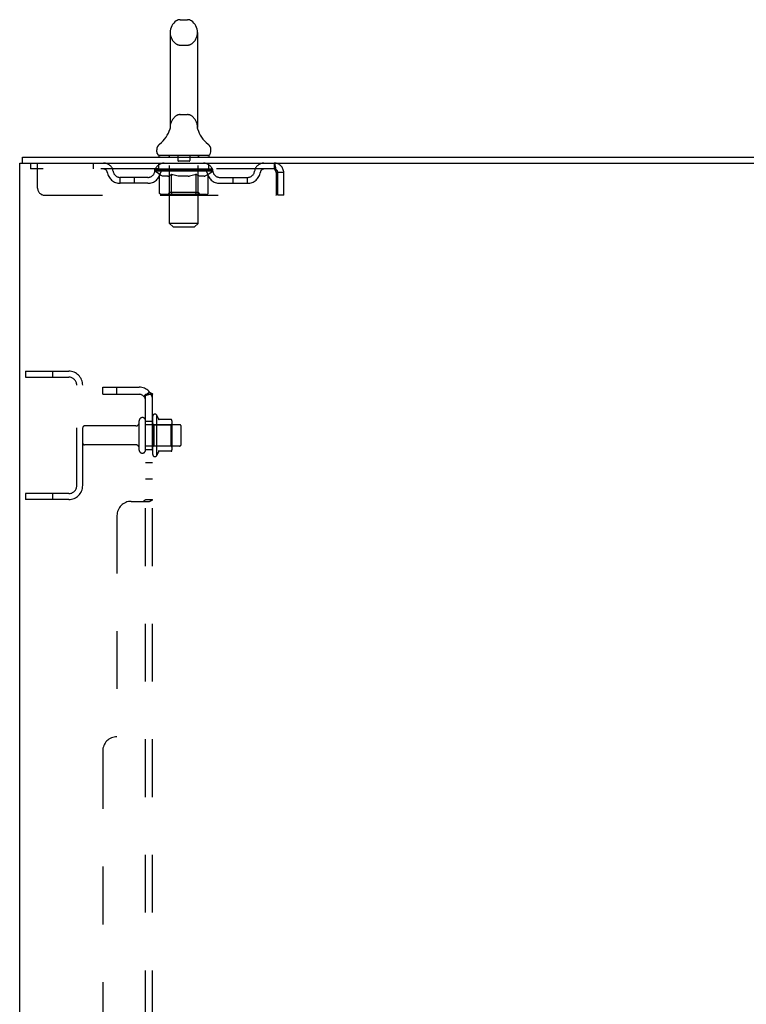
# Model space of a CAD drawing. Header units: inches. Extents: x 0 to 184, y 0 to 119.
# Tile 3 of 113: x 18 to 31, y 60 to 77. Entities that reach past the tile are written whole.
import ezdxf

# ---------------------------------------------------------------- set-up
doc = ezdxf.new("R2010")
doc.units = ezdxf.units.IN
doc.header["$LTSCALE"] = 10.121375
doc.header["$MEASUREMENT"] = 0
doc.linetypes.add('HIDDEN', pattern=[0.2, 0.1, -0.1])
doc.layers.get('0').update_dxf_attribs({"linetype": 'CONTINUOUS'})
doc.layers.add('DEFAULT_2', color=8, linetype='HIDDEN')
doc.layers.add('SUBPANEL', color=7, linetype='CONTINUOUS')

msp = doc.modelspace()

# ---------------------------------------------------------------- linework, layer by layer
at = {"color": 7, "linetype": 'Continuous'}
for p, q in [((21.12, 76.844), (21.248, 76.844)), ((20.943, 76.621), (20.943, 74.958)), ((21.426, 76.621), (21.426, 74.958)), ((20.937, 74.914), (20.937, 74.914)), ((20.942, 74.935), (20.941, 74.934)), ((20.941, 74.934), (20.941, 74.933)), ((20.941, 74.933), (20.941, 74.932)), ((20.941, 74.932), (20.941, 74.931)), ((20.941, 74.929), (20.941, 74.928)), ((20.942, 74.939), (20.942, 74.938)), ((20.942, 74.938), (20.942, 74.937)), ((20.942, 74.937), (20.942, 74.936)), ((20.942, 74.936), (20.942, 74.935)), ((20.943, 74.958), (20.943, 74.954)), ((21.426, 74.954), (21.426, 74.958)), ((21.426, 74.953), (21.426, 74.954)), ((21.428, 74.929), (21.427, 74.93)), ((21.428, 74.927), (21.428, 74.928)), ((21.431, 74.914), (21.431, 74.915)), ((21.431, 74.914), (21.431, 74.914)), ((20.709, 74.526), (20.709, 74.564)), ((21.659, 74.526), (21.659, 74.564)), ((18.361, 74.332), (18.361, 74.436)), ((20.747, 74.466), (20.747, 74.436)), ((21.622, 74.466), (20.747, 74.466)), ((21.622, 74.466), (21.622, 74.436))]:
    msp.add_line(p, q, dxfattribs=at)
at = {"color": 3, "linetype": 'Continuous'}
for p, q in [((18.361, 74.436), (36.12, 74.436)), ((18.309, 6.54), (18.309, 74.332)), ((18.309, 74.332), (36.115, 74.332))]:
    msp.add_line(p, q, dxfattribs=at)
at = {"color": 7, "linetype": 'Continuous'}
for points in [[(20.941, 74.928), (20.94, 74.928), (20.94, 74.927)], [(20.941, 74.931), (20.941, 74.93), (20.941, 74.929)], [(20.943, 74.948), (20.943, 74.948), (20.943, 74.947), (20.943, 74.946), (20.943, 74.946), (20.943, 74.945), (20.943, 74.945), (20.943, 74.944), (20.942, 74.943), (20.942, 74.943), (20.942, 74.942), (20.942, 74.942), (20.942, 74.941), (20.942, 74.941), (20.942, 74.94), (20.942, 74.939), (20.942, 74.939)], [(20.943, 74.954), (20.943, 74.953), (20.943, 74.952), (20.943, 74.952), (20.943, 74.951), (20.943, 74.95), (20.943, 74.95), (20.943, 74.949), (20.943, 74.948)], [(21.427, 74.93), (21.427, 74.931), (21.427, 74.932), (21.427, 74.932), (21.427, 74.933), (21.427, 74.933), (21.427, 74.934), (21.427, 74.934), (21.427, 74.935), (21.427, 74.935), (21.427, 74.936), (21.426, 74.937), (21.426, 74.937), (21.426, 74.938), (21.426, 74.938), (21.426, 74.939), (21.426, 74.94), (21.426, 74.94), (21.426, 74.941), (21.426, 74.942), (21.426, 74.942), (21.426, 74.943), (21.426, 74.943), (21.426, 74.944), (21.426, 74.945), (21.426, 74.945), (21.426, 74.946), (21.426, 74.947), (21.426, 74.948), (21.426, 74.948), (21.426, 74.949), (21.426, 74.95), (21.426, 74.95), (21.426, 74.951), (21.426, 74.952), (21.426, 74.953)], [(21.428, 74.927), (21.428, 74.928), (21.428, 74.929)]]:
    msp.add_lwpolyline(points, dxfattribs=at)
for centre, radius, start, end in [((21.184, 76.621), 0.241, 123.1848, 180), ((21.12, 76.719), 0.125, 90, 123.1848), ((21.248, 76.719), 0.125, 56.8152, 90), ((21.184, 76.621), 0.241, 0, 56.8152), ((20.46, 75.065), 0.5, 306.7414, 344.6791), ((21.908, 75.065), 0.5, 195.3209, 233.2586), ((20.834, 74.564), 0.125, 126.7414, 180), ((20.769, 74.526), 0.06, 180, 270), ((21.599, 74.526), 0.06, 270, 360), ((21.534, 74.564), 0.125, 0, 53.2586)]:
    msp.add_arc(centre, radius, start, end, dxfattribs=at)
at = {"layer": 'DEFAULT_2', "color": 8, "linetype": 'HIDDEN'}
for p, q in [((21.12, 76.399), (21.248, 76.399)), ((21.12, 75.181), (21.248, 75.181)), ((20.937, 74.914), (20.937, 74.914)), ((20.937, 74.914), (20.937, 74.914)), ((20.937, 74.913), (20.937, 74.914)), ((20.942, 74.934), (20.941, 74.934)), ((20.941, 74.933), (20.941, 74.933)), ((20.941, 74.932), (20.941, 74.932)), ((20.941, 74.931), (20.941, 74.931)), ((20.941, 74.93), (20.941, 74.93)), ((20.941, 74.929), (20.941, 74.929)), ((20.942, 74.943), (20.942, 74.943)), ((20.942, 74.939), (20.942, 74.939)), ((20.942, 74.938), (20.942, 74.938)), ((20.942, 74.937), (20.942, 74.937)), ((20.942, 74.936), (20.942, 74.936)), ((20.942, 74.935), (20.942, 74.935)), ((20.943, 74.953), (20.943, 74.952)), ((20.943, 74.949), (20.943, 74.949)), ((20.943, 74.948), (20.943, 74.948)), ((20.943, 74.948), (20.943, 74.948)), ((20.943, 74.947), (20.943, 74.947)), ((20.943, 74.946), (20.943, 74.946)), ((20.943, 74.946), (20.943, 74.946)), ((20.943, 74.945), (20.943, 74.945)), ((20.943, 74.945), (20.943, 74.945)), ((20.943, 74.944), (20.943, 74.944)), ((21.426, 74.954), (21.426, 74.954)), ((21.426, 74.952), (21.426, 74.952)), ((21.426, 74.95), (21.426, 74.95)), ((21.426, 74.947), (21.426, 74.948)), ((21.426, 74.947), (21.426, 74.947)), ((21.426, 74.945), (21.426, 74.945)), ((21.426, 74.938), (21.426, 74.938)), ((21.427, 74.931), (21.427, 74.931)), ((21.427, 74.93), (21.427, 74.93)), ((20.927, 74.466), (20.927, 74.436)), ((20.935, 73.276), (20.935, 74.436)), ((21.079, 74.456), (21.079, 74.376)), ((21.279, 74.366), (21.089, 74.366)), ((21.289, 74.456), (21.289, 74.376)), ((21.433, 73.276), (21.433, 74.436)), ((21.442, 74.466), (21.442, 74.436)), ((18.497, 74.332), (18.497, 74.228)), ((22.767, 74.228), (18.497, 74.228)), ((18.622, 73.894), (18.622, 74.332)), ((19.597, 74.332), (19.597, 74.228)), ((20.678, 74.191), (20.678, 74.228)), ((20.757, 74.135), (20.678, 74.191)), ((21.69, 74.191), (20.678, 74.191)), ((20.686, 74.223), (20.686, 74.228)), ((20.693, 74.22), (20.693, 74.223)), ((20.693, 74.22), (21.676, 74.22)), ((20.7, 74.22), (20.7, 74.223)), ((20.7, 74.22), (20.7, 74.223)), ((20.708, 74.223), (20.708, 74.228)), ((20.721, 74.22), (20.721, 74.223)), ((20.723, 74.22), (20.723, 74.223)), ((20.746, 74.223), (20.746, 74.228)), ((20.747, 74.228), (20.747, 74.332)), ((20.757, 74.22), (20.757, 74.223)), ((20.759, 74.22), (20.759, 74.223)), ((20.923, 74.222), (20.762, 74.222)), ((20.796, 74.223), (20.796, 74.228)), ((20.797, 74.22), (20.797, 74.222)), ((20.798, 74.22), (20.798, 74.222)), ((20.8, 74.22), (20.8, 74.222)), ((20.806, 74.22), (20.806, 74.223)), ((20.806, 74.22), (20.806, 74.222)), ((20.809, 74.22), (20.809, 74.223)), ((20.812, 74.22), (20.812, 74.223)), ((20.815, 74.22), (20.815, 74.222)), ((20.826, 74.22), (20.826, 74.222)), ((20.841, 74.22), (20.841, 74.225)), ((20.841, 74.22), (20.841, 74.222)), ((20.858, 74.22), (20.858, 74.222)), ((20.858, 74.22), (20.858, 74.222)), ((20.859, 74.223), (20.859, 74.228)), ((20.867, 74.22), (20.867, 74.223)), ((20.87, 74.22), (20.87, 74.223)), ((20.877, 74.22), (20.877, 74.222)), ((20.886, 74.22), (20.886, 74.226)), ((20.899, 74.22), (20.899, 74.222)), ((20.901, 74.22), (20.901, 74.222)), ((20.923, 74.22), (20.923, 74.222)), ((20.976, 74.222), (20.927, 74.222)), ((20.931, 74.223), (20.931, 74.228)), ((20.934, 73.814), (20.934, 74.188)), ((20.936, 74.22), (20.936, 74.223)), ((20.94, 74.22), (20.94, 74.223)), ((20.945, 74.22), (20.945, 74.227)), ((20.948, 74.22), (20.948, 74.222)), ((20.957, 74.22), (20.957, 74.222)), ((20.976, 74.22), (20.976, 74.222)), ((21.036, 74.222), (20.989, 74.222)), ((21.005, 74.22), (21.005, 74.222)), ((21.011, 74.223), (21.011, 74.228)), ((21.014, 74.22), (21.014, 74.223)), ((21.016, 74.22), (21.016, 74.227)), ((21.018, 74.22), (21.018, 74.223)), ((21.024, 74.22), (21.024, 74.223)), ((21.036, 74.22), (21.036, 74.222)), ((21.101, 74.222), (21.057, 74.222)), ((21.068, 74.22), (21.068, 74.222)), ((21.093, 74.222), (21.184, 74.228)), ((21.096, 74.223), (21.096, 74.228)), ((21.097, 74.228), (21.096, 74.228)), ((21.097, 74.223), (21.097, 74.228)), ((21.097, 74.22), (21.097, 74.223)), ((21.1, 74.22), (21.1, 74.223)), ((21.101, 74.22), (21.101, 74.223)), ((21.101, 74.22), (21.101, 74.222)), ((21.167, 74.222), (21.129, 74.222)), ((21.133, 74.22), (21.133, 74.222)), ((21.168, 74.22), (21.168, 74.222)), ((21.182, 74.223), (21.182, 74.223)), ((21.182, 74.22), (21.182, 74.223)), ((21.182, 74.22), (21.182, 74.223)), ((21.184, 74.223), (21.184, 74.228)), ((21.184, 74.228), (21.276, 74.222)), ((21.186, 74.22), (21.186, 74.223)), ((21.186, 74.22), (21.186, 74.223)), ((21.186, 74.223), (21.186, 74.223)), ((21.201, 74.22), (21.201, 74.222)), ((21.201, 74.222), (21.239, 74.222)), ((21.235, 74.22), (21.235, 74.222)), ((21.267, 74.22), (21.267, 74.223)), ((21.268, 74.22), (21.268, 74.222)), ((21.268, 74.222), (21.311, 74.222)), ((21.269, 74.22), (21.269, 74.223)), ((21.272, 74.223), (21.272, 74.228)), ((21.272, 74.223), (21.272, 74.228)), ((21.272, 74.228), (21.272, 74.228)), ((21.272, 74.22), (21.272, 74.223)), ((21.301, 74.22), (21.301, 74.222)), ((21.332, 74.22), (21.332, 74.222)), ((21.332, 74.222), (21.379, 74.222)), ((21.344, 74.22), (21.344, 74.223)), ((21.35, 74.22), (21.35, 74.223)), ((21.352, 74.22), (21.352, 74.227)), ((21.354, 74.22), (21.354, 74.223)), ((21.357, 74.223), (21.357, 74.228)), ((21.363, 74.22), (21.363, 74.222)), ((21.392, 74.22), (21.392, 74.222)), ((21.392, 74.222), (21.441, 74.222)), ((21.411, 74.22), (21.411, 74.222)), ((21.42, 74.22), (21.42, 74.222)), ((21.423, 74.22), (21.423, 74.227)), ((21.428, 74.22), (21.428, 74.223)), ((21.432, 74.22), (21.432, 74.223)), ((21.434, 73.814), (21.434, 74.188)), ((21.437, 74.223), (21.437, 74.228)), ((21.445, 74.22), (21.445, 74.222)), ((21.445, 74.222), (21.69, 74.222)), ((21.467, 74.22), (21.467, 74.222)), ((21.47, 74.22), (21.47, 74.222)), ((21.482, 74.22), (21.482, 74.226)), ((21.491, 74.22), (21.491, 74.222)), ((21.498, 74.22), (21.498, 74.223)), ((21.502, 74.22), (21.502, 74.223)), ((21.51, 74.223), (21.51, 74.228)), ((21.511, 74.22), (21.511, 74.222)), ((21.511, 74.22), (21.511, 74.222)), ((21.527, 74.22), (21.527, 74.225)), ((21.527, 74.22), (21.527, 74.222)), ((21.542, 74.22), (21.542, 74.222)), ((21.553, 74.22), (21.553, 74.222)), ((21.557, 74.22), (21.557, 74.223)), ((21.559, 74.22), (21.559, 74.223)), ((21.562, 74.22), (21.562, 74.223)), ((21.562, 74.22), (21.562, 74.222)), ((21.568, 74.22), (21.568, 74.222)), ((21.57, 74.22), (21.57, 74.222)), ((21.571, 74.22), (21.571, 74.222)), ((21.572, 74.223), (21.572, 74.228)), ((21.593, 74.225), (21.689, 74.226)), ((21.593, 74.222), (21.593, 74.225)), ((21.609, 74.22), (21.609, 74.223)), ((21.611, 74.22), (21.611, 74.223)), ((21.613, 74.136), (21.69, 74.191)), ((21.622, 74.228), (21.622, 74.332)), ((21.623, 74.223), (21.623, 74.228)), ((21.645, 74.22), (21.645, 74.223)), ((21.647, 74.22), (21.647, 74.223)), ((21.66, 74.223), (21.66, 74.228)), ((21.668, 74.22), (21.668, 74.223)), ((21.669, 74.22), (21.669, 74.223)), ((21.676, 74.22), (21.676, 74.223)), ((21.683, 74.223), (21.683, 74.228)), ((21.689, 74.222), (21.689, 74.226)), ((21.69, 74.191), (21.69, 74.223)), ((22.767, 74.332), (22.767, 74.228)), ((22.77, 74.228), (22.767, 74.228)), ((20.07, 73.977), (20.07, 74.081)), ((20.553, 74.081), (20.07, 74.081)), ((20.32, 73.977), (20.32, 74.081)), ((20.757, 73.811), (20.757, 74.135)), ((20.757, 74.135), (20.769, 74.128)), ((20.78, 74.121), (20.768, 74.128)), ((20.79, 74.115), (20.779, 74.121)), ((20.801, 74.11), (20.79, 74.115)), ((20.812, 74.105), (20.801, 74.11)), ((20.823, 74.101), (20.812, 74.105)), ((20.906, 74.101), (20.823, 74.101)), ((20.906, 74.101), (20.916, 74.105)), ((20.927, 74.11), (20.916, 74.105)), ((20.938, 74.115), (20.927, 74.11)), ((20.949, 74.121), (20.938, 74.115)), ((20.96, 74.128), (20.949, 74.121)), ((20.971, 74.135), (20.96, 74.128)), ((20.971, 73.811), (20.971, 74.135)), ((20.971, 74.135), (20.994, 74.128)), ((21.017, 74.121), (20.994, 74.128)), ((21.039, 74.115), (21.017, 74.121)), ((21.061, 74.11), (21.039, 74.115)), ((21.083, 74.105), (21.061, 74.11)), ((21.105, 74.101), (21.083, 74.105)), ((21.263, 74.101), (21.105, 74.101)), ((21.263, 74.101), (21.286, 74.105)), ((21.308, 74.11), (21.285, 74.105)), ((21.33, 74.115), (21.308, 74.11)), ((21.353, 74.121), (21.33, 74.115)), ((21.376, 74.128), (21.353, 74.121)), ((21.399, 74.136), (21.376, 74.128)), ((21.399, 73.811), (21.399, 74.136)), ((21.399, 74.136), (21.411, 74.128)), ((21.423, 74.121), (21.411, 74.128)), ((21.434, 74.115), (21.422, 74.121)), ((21.446, 74.11), (21.434, 74.115)), ((21.457, 74.105), (21.445, 74.11)), ((21.468, 74.101), (21.457, 74.105)), ((21.543, 74.101), (21.468, 74.101)), ((21.543, 74.101), (21.555, 74.105)), ((21.566, 74.11), (21.555, 74.105)), ((21.578, 74.115), (21.566, 74.11)), ((21.589, 74.121), (21.578, 74.115)), ((21.601, 74.128), (21.589, 74.121)), ((21.613, 74.136), (21.601, 74.128)), ((21.613, 73.811), (21.613, 74.136)), ((21.816, 74.081), (22.299, 74.081)), ((22.049, 73.977), (22.049, 74.081)), ((22.299, 73.977), (22.299, 74.081)), ((22.8, 74.165), (22.8, 73.769)), ((22.83, 73.769), (22.83, 74.165)), ((22.934, 74.165), (22.83, 74.165)), ((22.934, 73.769), (22.934, 74.165)), ((20.553, 73.977), (20.07, 73.977)), ((21.816, 73.977), (22.299, 73.977)), ((18.747, 73.769), (22.8, 73.769)), ((21.579, 73.782), (20.792, 73.782)), ((20.934, 73.814), (20.902, 73.782)), ((21.434, 73.814), (20.934, 73.814)), ((20.98, 73.785), (20.978, 73.787)), ((20.984, 73.783), (20.982, 73.784)), ((20.986, 73.782), (20.984, 73.783)), ((20.988, 73.782), (20.986, 73.782)), ((21.434, 73.814), (21.466, 73.782)), ((22.934, 73.769), (22.83, 73.769)), ((20.995, 73.216), (20.935, 73.276)), ((21.433, 73.276), (20.935, 73.276)), ((20.995, 73.216), (21.373, 73.216)), ((21.373, 73.216), (21.433, 73.276)), ((18.413, 70.686), (18.413, 70.582)), ((18.413, 70.686), (19.167, 70.686)), ((18.413, 70.582), (19.167, 70.582)), ((18.883, 70.686), (18.883, 70.582)), ((19.309, 68.682), (19.309, 70.439)), ((19.413, 68.682), (19.413, 70.439)), ((20.638, 69.895), (20.638, 69.227)), ((20.708, 69.917), (20.708, 69.205)), ((20.341, 69.726), (19.443, 69.726)), ((20.403, 69.303), (20.403, 69.818)), ((20.513, 69.303), (20.513, 69.818)), ((21.108, 69.748), (20.513, 69.748)), ((20.658, 69.744), (20.638, 69.764)), ((20.658, 69.744), (20.658, 69.377)), ((20.658, 69.744), (20.954, 69.744)), ((20.964, 69.838), (20.736, 69.838)), ((20.954, 69.744), (20.974, 69.764)), ((20.954, 69.744), (20.954, 69.377)), ((20.974, 69.817), (20.974, 69.305)), ((21.138, 69.403), (21.138, 69.718)), ((20.341, 69.396), (19.443, 69.396)), ((21.108, 69.373), (20.513, 69.373)), ((20.658, 69.377), (20.638, 69.357)), ((20.658, 69.377), (20.954, 69.377)), ((20.954, 69.377), (20.974, 69.357)), ((20.964, 69.283), (20.736, 69.283)), ((18.413, 68.54), (18.413, 68.436)), ((19.167, 68.54), (18.413, 68.54)), ((18.883, 68.54), (18.883, 68.436)), ((19.167, 68.436), (18.413, 68.436))]:
    msp.add_line(p, q, dxfattribs=at)
for points in [[(21.428, 74.928), (21.428, 74.929), (21.428, 74.929)], [(22.767, 74.332), (22.77, 74.331), (22.772, 74.328), (22.774, 74.323), (22.777, 74.315), (22.779, 74.306), (22.781, 74.296), (22.784, 74.283), (22.786, 74.269), (22.788, 74.254), (22.791, 74.237), (22.793, 74.22), (22.795, 74.202), (22.798, 74.184), (22.8, 74.165)], [(22.77, 74.228), (22.772, 74.226), (22.774, 74.224), (22.777, 74.222), (22.779, 74.218), (22.781, 74.214), (22.784, 74.21), (22.786, 74.204), (22.788, 74.198), (22.791, 74.192), (22.793, 74.186), (22.795, 74.179), (22.798, 74.172), (22.8, 74.165)], [(20.792, 73.782), (20.787, 73.782), (20.783, 73.783), (20.779, 73.784), (20.775, 73.785), (20.772, 73.787), (20.768, 73.79), (20.765, 73.792), (20.763, 73.796), (20.76, 73.799), (20.759, 73.803), (20.758, 73.807), (20.757, 73.811)], [(20.972, 73.803), (20.971, 73.807), (20.971, 73.811)], [(20.973, 73.799), (20.972, 73.803), (20.971, 73.807), (20.971, 73.811)], [(20.982, 73.784), (20.98, 73.785), (20.978, 73.787), (20.977, 73.79), (20.975, 73.792), (20.974, 73.796), (20.973, 73.799)], [(20.977, 73.79), (20.975, 73.792), (20.974, 73.796)], [(21.382, 73.782), (21.384, 73.782), (21.386, 73.783), (21.388, 73.784), (21.39, 73.785), (21.392, 73.787), (21.394, 73.79), (21.395, 73.792), (21.396, 73.796), (21.398, 73.799), (21.398, 73.803), (21.399, 73.807), (21.399, 73.811)], [(21.579, 73.782), (21.583, 73.782), (21.587, 73.783), (21.591, 73.784), (21.595, 73.785), (21.599, 73.787), (21.602, 73.79), (21.605, 73.792), (21.608, 73.796), (21.61, 73.799), (21.612, 73.803), (21.613, 73.807), (21.613, 73.811)]]:
    msp.add_lwpolyline(points, dxfattribs=at)
for centre, radius, start, end in [((21.184, 76.621), 0.241, 180, 236.8152), ((21.184, 76.621), 0.241, 303.1848, 360), ((21.12, 76.524), 0.125, 236.8152, 270), ((21.248, 76.524), 0.125, 270, 303.1848), ((21.184, 74.958), 0.241, 123.1848, 180), ((21.12, 75.056), 0.125, 90, 123.1848), ((21.248, 75.056), 0.125, 56.8152, 90), ((21.184, 74.958), 0.241, 0, 56.8152), ((20.905, 74.436), 0.03, 0, 90), ((21.069, 74.456), 0.01, 0, 90), ((21.089, 74.376), 0.01, 180, 270), ((21.279, 74.376), 0.01, 270, 360), ((21.299, 74.456), 0.01, 90, 180), ((21.463, 74.436), 0.03, 90, 180), ((19.78, 74.165), 0.167, 8.0716, 90), ((19.781, 74.165), 0.0625, 7.9863, 90), ((20.07, 74.206), 0.125, 188.0716, 270), ((20.553, 74.206), 0.125, 270, 351.9284), ((20.842, 74.165), 0.167, 90, 171.9284), ((20.841, 74.165), 0.0625, 90, 172.0137), ((20.902, 74.188), 0.0318, 0, 90), ((21.466, 74.188), 0.0318, 90, 180), ((21.527, 74.165), 0.167, 8.0716, 90), ((21.527, 74.165), 0.0625, 7.9863, 90), ((21.816, 74.206), 0.125, 188.0716, 270), ((22.299, 74.206), 0.125, 270, 351.9284), ((22.588, 74.165), 0.167, 90, 171.9284), ((22.587, 74.165), 0.0625, 90, 172.0137), ((22.767, 74.165), 0.167, 0, 90), ((22.767, 74.165), 0.063, 0, 90), ((20.07, 74.206), 0.229, 187.9863, 270), ((20.553, 74.206), 0.229, 270, 352.0137), ((21.816, 74.206), 0.229, 187.9863, 270), ((22.299, 74.206), 0.229, 270, 352.0137), ((18.747, 73.894), 0.125, 180, 270), ((19.167, 70.439), 0.246, 0, 90), ((19.167, 70.439), 0.142, 0, 90), ((20.458, 69.818), 0.055, 360, 180), ((20.677, 69.895), 0.0384, 34.4497, 180), ((20.108, 69.561), 0.698, 23.9679, 30.6631), ((19.443, 69.696), 0.03, 90, 180), ((20.341, 69.788), 0.0625, 270, 360), ((20.755, 69.848), 0.01, 203.9679, 270), ((20.964, 69.828), 0.01, 5.1938, 90), ((20.833, 69.817), 0.141, 0, 5.2081), ((21.108, 69.718), 0.03, 360, 90), ((19.443, 69.426), 0.03, 180, 270), ((20.341, 69.333), 0.0625, 0, 90), ((21.108, 69.403), 0.03, 270, 0), ((20.458, 69.303), 0.055, 180, 0), ((20.677, 69.227), 0.0384, 180, 325.5503), ((20.108, 69.561), 0.698, 329.3369, 336.0321), ((20.755, 69.273), 0.01, 90, 156.0321), ((20.964, 69.293), 0.01, 270, 354.8062), ((20.833, 69.305), 0.141, 354.7919, 360), ((19.167, 68.682), 0.246, 270, 360), ((19.167, 68.682), 0.142, 270, 360)]:
    msp.add_arc(centre, radius, start, end, dxfattribs=at)
for centre, major_axis, ratio, start_param, end_param in [((21.184, 74.228), (0.506, 0.005), 0.05963, 2.96643, 3.140963), ((20.662, 74.218), (0.158, 0), 0.060556, 0.430652, 1.470503), ((21.184, 74.228), (0.506, 0), 0.060556, -3.141593, -2.96706), ((20.662, 74.213), (0.158, 0.002), 0.05963, 1.376596, 1.469874), ((21.184, 74.228), (0.506, 0.011), 0.05688, 2.791345, 2.965878), ((20.643, 74.218), (0.158, 0.002), 0.05963, 0.25549, 1.295341), ((20.697, 74.218), (0.158, -0.002), 0.05963, 0.605815, 1.645666), ((21.184, 74.228), (0.506, -0.005), 0.05963, -2.96643, -2.791898), ((20.697, 74.213), (0.158, 0), 0.060556, 1.551758, 1.645036), ((20.643, 74.213), (0.158, 0.003), 0.05688, 1.20151, 1.294789), ((20.698, 74.215), (0.131, 0.001), 0.05963, 1.065228, 1.614276), ((20.683, 74.215), (0.131, 0.003), 0.05688, 0.890143, 1.43919), ((20.729, 74.215), (0.131, 0), 0.060556, 1.240391, 1.789438), ((21.184, 74.228), (0.506, 0.015), 0.052395, 2.616403, 2.790936), ((20.64, 74.218), (0.158, 0.003), 0.05688, 0.080405, 1.120256), ((20.747, 74.218), (0.158, -0.003), 0.05688, 0.7809, 1.820751), ((21.184, 74.228), (0.506, -0.011), 0.05688, -2.791345, -2.616812), ((20.747, 74.213), (0.158, -0.002), 0.05963, 1.72692, 1.820198), ((20.64, 74.213), (0.158, 0.005), 0.052395, 1.026568, 1.119847), ((20.682, 74.215), (0.131, 0.004), 0.052395, 0.715201, 1.264248), ((20.773, 74.215), (0.131, -0.001), 0.05963, 1.415553, 1.9646), ((21.184, 74.228), (0.506, 0.02), 0.046319, 2.441654, 2.616187), ((20.811, 74.218), (0.158, -0.005), 0.052395, 0.955842, 1.995693), ((21.184, 74.228), (0.506, -0.015), 0.052395, -2.616403, -2.44187), ((20.653, 74.218), (0.158, 0.005), 0.052395, -0.094537, 0.945314), ((20.811, 74.213), (0.158, -0.003), 0.05688, 1.902006, 1.995284), ((20.653, 74.213), (0.158, 0.006), 0.046319, 0.851819, 0.945098), ((20.697, 74.215), (0.131, 0.005), 0.046319, 0.540452, 1.089499), ((20.83, 74.215), (0.131, -0.003), 0.05688, 1.590638, 2.139686), ((21.184, 74.228), (0.506, 0.024), 0.038841, 2.267123, 2.441656), ((20.886, 74.218), (0.158, -0.006), 0.046319, 1.130591, 2.170442), ((20.683, 74.218), (0.158, 0.006), 0.046319, -0.269286, 0.770565), ((21.184, 74.228), (0.506, -0.02), 0.046319, -2.441654, -2.267121), ((20.886, 74.213), (0.158, -0.005), 0.052395, 2.076947, 2.170226), ((20.683, 74.213), (0.158, 0.007), 0.038841, 0.677289, 0.770567), ((20.726, 74.215), (0.131, 0.006), 0.038841, 0.365921, 0.914969), ((20.898, 74.215), (0.131, -0.004), 0.052395, 1.76558, 2.314627), ((21.184, 74.228), (0.506, 0.027), 0.030195, 2.09281, 2.267343), ((20.969, 74.218), (0.158, -0.007), 0.038841, 1.305122, 2.344973), ((20.728, 74.218), (0.158, 0.007), 0.038841, -0.443817, 0.596034), ((21.184, 74.228), (0.506, -0.024), 0.038841, -2.267123, -2.092591), ((20.969, 74.213), (0.158, -0.006), 0.046319, 2.251696, 2.344975), ((20.728, 74.213), (0.158, 0.008), 0.030195, 0.502975, 0.596254), ((20.77, 74.215), (0.131, 0.007), 0.030195, 0.191608, 0.740655), ((20.974, 74.215), (0.131, -0.005), 0.046319, 1.940329, 2.489376), ((20.787, 74.218), (0.158, 0.008), 0.030195, -0.61813, 0.421721), ((21.184, 74.228), (0.506, 0.029), 0.020645, 1.918687, 2.09322), ((21.06, 74.218), (0.158, -0.008), 0.030195, 1.479435, 2.519286), ((21.184, 74.228), (0.506, -0.027), 0.030195, -2.09281, -1.918277), ((21.06, 74.213), (0.158, -0.007), 0.038841, 2.426227, 2.519505), ((20.787, 74.213), (0.158, 0.009), 0.020645, 0.328852, 0.422131), ((20.826, 74.215), (0.131, 0.007), 0.020645, 0.017485, 0.566532), ((21.057, 74.215), (0.131, -0.006), 0.038841, 2.11486, 2.663907), ((20.858, 74.218), (0.158, 0.009), 0.020645, -0.792253, 0.247598), ((21.184, 74.228), (0.506, 0.03), 0.010478, 1.744704, 1.919237), ((21.154, 74.218), (0.158, -0.009), 0.020645, 1.653558, 2.693409), ((21.184, 74.228), (0.506, -0.029), 0.020645, -1.918687, -1.744154), ((21.154, 74.213), (0.158, -0.008), 0.030195, 2.60054, 2.693819), ((20.858, 74.213), (0.158, 0.009), 0.010478, 0.154869, 0.248148), ((20.893, 74.215), (0.131, 0.008), 0.010478, 6.126688, 6.675735), ((21.143, 74.215), (0.131, -0.007), 0.030195, 2.289173, 2.83822), ((20.938, 74.218), (0.158, 0.009), 0.010478, -0.966236, -0.000846), ((21.249, 74.218), (0.158, -0.009), 0.010478, 1.827541, 2.867392), ((21.184, 74.228), (0.506, -0.03), 0.010478, -1.744704, -1.570171), ((21.249, 74.213), (0.158, -0.009), 0.020645, 2.774664, 2.867942), ((21.231, 74.215), (0.131, -0.007), 0.020645, 2.463296, 3.012344), ((21.12, 74.218), (0.158, 0.009), 0.010478, 0.274201, 1.314052), ((21.051, 74.215), (0.131, 0.008), 0.010478, -0.000483, 0.504314), ((21.027, 74.213), (0.158, 0.009), 0.010478, 0.099668, 0.192946), ((21.184, 74.228), (0.506, 0.03), 0.010478, -1.571421, -1.396888), ((21.342, 74.213), (0.158, -0.009), 0.010478, 2.948646, 3.041925), ((21.318, 74.215), (0.131, -0.008), 0.010478, 2.637279, 3.142076), ((21.215, 74.218), (0.158, 0.009), 0.020645, 0.448184, 1.488034), ((21.137, 74.215), (0.131, 0.007), 0.020645, 0.129249, 0.678296), ((21.12, 74.213), (0.158, 0.009), 0.020645, 0.273651, 0.366929), ((21.43, 74.218), (0.158, -0.009), 0.010478, -3.140747, -2.175357), ((21.184, 74.228), (0.506, 0.029), 0.020645, -1.397439, -1.222906), ((21.184, 74.228), (0.506, -0.03), 0.010478, 1.222355, 1.396888), ((21.309, 74.218), (0.158, 0.008), 0.030195, 0.622307, 1.662158), ((21.225, 74.215), (0.131, 0.007), 0.030195, 0.303372, 0.852419), ((21.476, 74.215), (0.131, -0.008), 0.010478, 2.749043, 3.29809), ((21.511, 74.218), (0.158, -0.009), 0.020645, 2.893995, 3.933846), ((21.215, 74.213), (0.158, 0.008), 0.030195, 0.447774, 0.541052), ((21.511, 74.213), (0.158, -0.009), 0.010478, 2.893445, 2.986723), ((21.184, 74.228), (0.506, 0.027), 0.030195, -1.223315, -1.048783), ((21.184, 74.228), (0.506, -0.029), 0.020645, 1.048373, 1.222906), ((21.399, 74.218), (0.158, 0.007), 0.038841, 0.79662, 1.836471), ((21.312, 74.215), (0.131, 0.006), 0.038841, 0.477686, 1.026733), ((21.543, 74.215), (0.131, -0.007), 0.020645, 2.57506, 3.124108), ((21.582, 74.218), (0.158, -0.008), 0.030195, 2.719872, 3.759723), ((21.483, 74.218), (0.158, 0.006), 0.046319, 0.971151, 2.011002), ((21.309, 74.213), (0.158, 0.007), 0.038841, 0.622087, 0.715366), ((21.582, 74.213), (0.158, -0.009), 0.020645, 2.719462, 2.812741), ((21.184, 74.228), (0.506, 0.024), 0.038841, -1.049002, -0.874469), ((21.184, 74.228), (0.506, -0.027), 0.030195, 0.87425, 1.048783), ((21.394, 74.215), (0.131, 0.005), 0.046319, 0.652216, 1.201263), ((21.557, 74.218), (0.158, 0.005), 0.052395, 1.1459, 2.185751), ((21.599, 74.215), (0.131, -0.007), 0.030195, 2.400937, 2.949985), ((21.64, 74.218), (0.158, -0.007), 0.038841, 2.545558, 3.585409), ((21.471, 74.215), (0.131, 0.004), 0.052395, 0.826965, 1.376012), ((21.399, 74.213), (0.158, 0.006), 0.046319, 0.796618, 0.889896), ((21.64, 74.213), (0.158, -0.008), 0.030195, 2.545339, 2.638617), ((21.621, 74.218), (0.158, 0.003), 0.05688, 1.320842, 2.360692), ((21.184, 74.228), (0.506, 0.02), 0.046319, -0.874471, -0.699939), ((21.184, 74.228), (0.506, -0.024), 0.038841, 0.699936, 0.874469), ((21.685, 74.218), (0.158, -0.006), 0.046319, 2.371028, 3.410879), ((21.642, 74.215), (0.131, -0.006), 0.038841, 2.226624, 2.775671), ((21.671, 74.218), (0.158, 0.002), 0.05963, 1.495927, 2.535778), ((21.538, 74.215), (0.131, 0.003), 0.05688, 1.001907, 1.550954), ((21.715, 74.218), (0.158, -0.005), 0.052395, 2.196279, 3.23613), ((21.672, 74.215), (0.131, -0.005), 0.046319, 2.052093, 2.601141), ((21.483, 74.213), (0.158, 0.005), 0.052395, 0.971367, 1.064645), ((21.706, 74.218), (0.158, 0), 0.060556, 2.364024, 2.71094), ((21.685, 74.213), (0.158, -0.007), 0.038841, 2.371026, 2.464304), ((21.729, 74.218), (0.158, -0.003), 0.05688, 2.021337, 3.061188), ((21.184, 74.228), (0.506, 0.015), 0.052395, -0.699723, -0.52519), ((21.184, 74.228), (0.506, -0.02), 0.046319, 0.525406, 0.699939), ((21.726, 74.218), (0.158, -0.002), 0.05963, 1.846251, 2.886102), ((21.595, 74.215), (0.131, 0.001), 0.05963, 1.176993, 1.72604), ((21.686, 74.215), (0.131, -0.004), 0.052395, 1.877344, 2.426392), ((21.639, 74.215), (0.131, 0), 0.060556, 1.352155, 1.901202), ((21.686, 74.215), (0.131, -0.003), 0.05688, 1.702402, 2.25145), ((21.67, 74.215), (0.131, -0.001), 0.05963, 1.527317, 2.076364), ((21.557, 74.213), (0.158, 0.003), 0.05688, 1.146309, 1.239587), ((21.715, 74.213), (0.158, -0.006), 0.046319, 2.196495, 2.289773), ((21.184, 74.228), (0.506, 0.011), 0.05688, -0.524781, -0.350248), ((21.184, 74.228), (0.506, -0.015), 0.052395, 0.350657, 0.52519), ((21.621, 74.213), (0.158, 0.002), 0.05963, 1.321394, 1.414673), ((21.706, 74.213), (0.158, -0.002), 0.05963, 1.764997, 1.971333), ((21.729, 74.213), (0.158, -0.005), 0.052395, 2.021746, 2.115024), ((21.184, 74.228), (0.506, 0.005), 0.05963, -0.349695, -0.175162), ((21.184, 74.228), (0.506, -0.011), 0.05688, 0.175715, 0.350248), ((21.671, 74.213), (0.158, 0), 0.060556, 1.496556, 1.589835), ((21.726, 74.213), (0.158, -0.003), 0.05688, 1.846804, 1.940083), ((21.184, 74.228), (0.506, -0.005), 0.05963, 6.27665, 6.458348), ((21.184, 74.228), (0.506, 0), 0.060556, -0.174533, -0.058352)]:
    msp.add_ellipse(centre, major_axis=major_axis, ratio=ratio, start_param=start_param, end_param=end_param, dxfattribs=at)
at = {"layer": 'SUBPANEL', "color": 8, "linetype": 'HIDDEN'}
for p, q in [((19.763, 70.28), (19.763, 70.405)), ((19.763, 70.405), (20.401, 70.405)), ((20.013, 70.28), (20.013, 70.405)), ((19.763, 70.28), (20.401, 70.28)), ((20.584, 70.318), (20.488, 70.239)), ((20.513, 10.592), (20.513, 70.28)), ((20.513, 70.28), (20.638, 70.28)), ((20.638, 10.592), (20.638, 70.28)), ((20.513, 69.811), (20.638, 69.811)), ((20.513, 69.311), (20.638, 69.311)), ((20.513, 69.083), (20.638, 69.083)), ((20.513, 68.802), (20.638, 68.802)), ((20.263, 68.405), (20.584, 68.405)), ((20.499, 68.424), (20.503, 68.427)), ((20.513, 68.44), (20.638, 68.44)), ((20.584, 68.405), (20.586, 68.406)), ((20.598, 68.413), (20.601, 68.414)), ((20.013, 68.155), (20.013, 64.28)), ((19.763, 64.03), (19.763, 16.842))]:
    msp.add_line(p, q, dxfattribs=at)
for points in [[(20.488, 70.239), (20.487, 70.24), (20.487, 70.24), (20.487, 70.241), (20.487, 70.242), (20.488, 70.243), (20.489, 70.244), (20.489, 70.246), (20.491, 70.247), (20.492, 70.249), (20.493, 70.25), (20.495, 70.252)], [(20.495, 70.252), (20.499, 70.256), (20.501, 70.258), (20.503, 70.26), (20.504, 70.263), (20.506, 70.265), (20.508, 70.267), (20.51, 70.27), (20.511, 70.272), (20.512, 70.274), (20.513, 70.276), (20.513, 70.278), (20.513, 70.28)], [(20.509, 70.257), (20.509, 70.257), (20.509, 70.257), (20.509, 70.257), (20.51, 70.257), (20.51, 70.257), (20.51, 70.258), (20.511, 70.258), (20.511, 70.258), (20.512, 70.258), (20.512, 70.259), (20.513, 70.259), (20.514, 70.259), (20.514, 70.26), (20.515, 70.26), (20.515, 70.26), (20.516, 70.261), (20.517, 70.261), (20.517, 70.261), (20.518, 70.262), (20.519, 70.262), (20.519, 70.262), (20.52, 70.263), (20.521, 70.263), (20.521, 70.263), (20.522, 70.264), (20.523, 70.264), (20.524, 70.264), (20.524, 70.265), (20.525, 70.265), (20.526, 70.266), (20.527, 70.266), (20.527, 70.266), (20.528, 70.267), (20.529, 70.267), (20.53, 70.267), (20.531, 70.268), (20.532, 70.268), (20.532, 70.268), (20.533, 70.269), (20.534, 70.269), (20.535, 70.269), (20.536, 70.27), (20.537, 70.27), (20.538, 70.271), (20.539, 70.271), (20.54, 70.271), (20.541, 70.272), (20.542, 70.272), (20.543, 70.272), (20.544, 70.273), (20.545, 70.273), (20.546, 70.273), (20.547, 70.274), (20.548, 70.274), (20.549, 70.274), (20.551, 70.275), (20.552, 70.275), (20.553, 70.275), (20.554, 70.276), (20.555, 70.276), (20.556, 70.276), (20.557, 70.277), (20.558, 70.277), (20.559, 70.277), (20.56, 70.277), (20.561, 70.278), (20.562, 70.278), (20.563, 70.278), (20.563, 70.278), (20.564, 70.278), (20.565, 70.279), (20.566, 70.279), (20.567, 70.279), (20.568, 70.279), (20.569, 70.279), (20.57, 70.279), (20.57, 70.279), (20.571, 70.28), (20.572, 70.28), (20.572, 70.28), (20.572, 70.28), (20.573, 70.28)], [(20.513, 70.26), (20.512, 70.259), (20.512, 70.259), (20.512, 70.259), (20.511, 70.258), (20.511, 70.258), (20.51, 70.258), (20.51, 70.257), (20.51, 70.257), (20.509, 70.257), (20.509, 70.257), (20.509, 70.257), (20.509, 70.257)], [(20.573, 70.28), (20.573, 70.28), (20.573, 70.28), (20.573, 70.28), (20.573, 70.28), (20.573, 70.28), (20.572, 70.28), (20.572, 70.28), (20.571, 70.28), (20.571, 70.28), (20.57, 70.28), (20.57, 70.28)], [(20.584, 70.318), (20.586, 70.316), (20.589, 70.314), (20.591, 70.312), (20.594, 70.31), (20.598, 70.308), (20.601, 70.306), (20.605, 70.305), (20.608, 70.303)], [(20.608, 70.303), (20.616, 70.3), (20.619, 70.298), (20.622, 70.297), (20.625, 70.295), (20.628, 70.294), (20.631, 70.292), (20.633, 70.29), (20.635, 70.288), (20.636, 70.286), (20.637, 70.285), (20.638, 70.283), (20.638, 70.281), (20.638, 70.28)], [(20.488, 68.405), (20.487, 68.407), (20.487, 68.408), (20.487, 68.41), (20.487, 68.411), (20.488, 68.413), (20.489, 68.415), (20.489, 68.416), (20.491, 68.418), (20.492, 68.419), (20.493, 68.42), (20.495, 68.422), (20.497, 68.423)], [(20.488, 68.405), (20.487, 68.407), (20.487, 68.408), (20.487, 68.41), (20.487, 68.411)], [(20.488, 68.413), (20.489, 68.415), (20.489, 68.416), (20.491, 68.418), (20.492, 68.419), (20.493, 68.42), (20.495, 68.422), (20.497, 68.423), (20.499, 68.424)], [(20.503, 68.427), (20.504, 68.428), (20.506, 68.43), (20.508, 68.431), (20.51, 68.433), (20.511, 68.434), (20.512, 68.436), (20.513, 68.437), (20.513, 68.439), (20.513, 68.44)], [(20.506, 68.43), (20.508, 68.431), (20.51, 68.433), (20.511, 68.434), (20.512, 68.436), (20.513, 68.437), (20.513, 68.439), (20.513, 68.44)], [(20.584, 68.405), (20.586, 68.406), (20.589, 68.408), (20.591, 68.409), (20.594, 68.411)], [(20.589, 68.408), (20.591, 68.409), (20.594, 68.411), (20.598, 68.413)], [(20.601, 68.414), (20.605, 68.416), (20.612, 68.419)], [(20.612, 68.419), (20.616, 68.42), (20.619, 68.422)], [(20.619, 68.422), (20.622, 68.423), (20.625, 68.425), (20.628, 68.426), (20.631, 68.428), (20.633, 68.43), (20.635, 68.432), (20.636, 68.434), (20.637, 68.436)], [(20.625, 68.425), (20.628, 68.426), (20.631, 68.428), (20.633, 68.43), (20.635, 68.432), (20.636, 68.434), (20.637, 68.436), (20.638, 68.437), (20.638, 68.439), (20.638, 68.44)], [(20.638, 68.437), (20.638, 68.439), (20.638, 68.44)]]:
    msp.add_lwpolyline(points, dxfattribs=at)
for centre, radius, start, end in [((20.401, 70.168), 0.237, 0, 90), ((20.401, 70.168), 0.112, 0, 90), ((20.263, 68.155), 0.25, 90, 180), ((20.013, 64.03), 0.25, 90, 180)]:
    msp.add_arc(centre, radius, start, end, dxfattribs=at)

doc.saveas('drawing.dxf')
